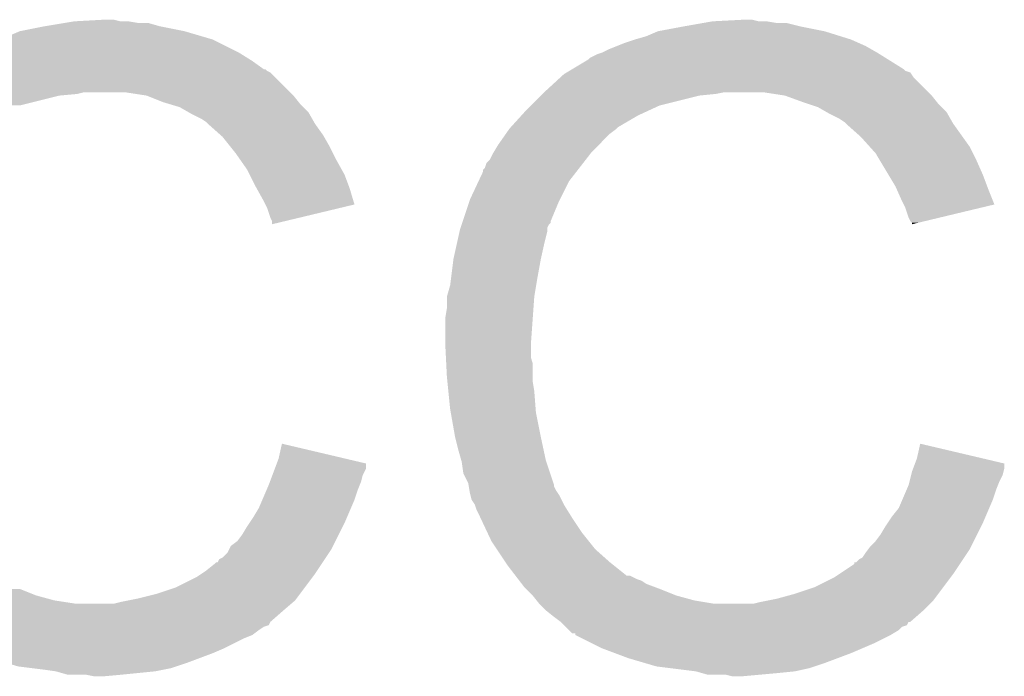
# Model space of a CAD drawing. Extents: x -1.3 to 24.2, y -3.9 to 39.2.
# Tile 9 of 34: x 9.9 to 11.4, y 6.2 to 7.2. Entities that reach past the tile are written whole.
import ezdxf

# ---------------------------------------------------------------- set-up
doc = ezdxf.new("R2010")
doc.units = 0
doc.layers.add('POWERMONITOR_CLICK_V100_GTO', color=14, linetype='CONTINUOUS')

msp = doc.modelspace()

# ---------------------------------------------------------------- linework, layer by layer
at = {"layer": 'POWERMONITOR_CLICK_V100_GTO'}
for points in [[(9.860282, 7.19836), (9.89838, 7.20598), (10.11428, 7.19836), (10.076178, 7.20598)], [(9.89838, 7.20598), (9.92886, 7.21106), (10.076178, 7.20598), (10.058404, 7.21106)], [(9.92886, 7.21106), (9.9441, 7.2136), (10.043162, 7.21106), (10.027922, 7.2136)], [(9.9441, 7.2136), (9.989818, 7.21614), (10.015222, 7.2136), (10.005062, 7.21614)], [(10.843262, 7.19836), (10.8839, 7.20598), (11.099802, 7.19836), (11.0617, 7.20598)], [(10.8839, 7.20598), (10.912686, 7.21106), (11.0617, 7.20598), (11.041382, 7.21106)], [(10.912686, 7.21106), (10.92708, 7.2136), (11.026142, 7.21106), (11.010902, 7.2136)], [(10.92708, 7.2136), (10.975338, 7.21614), (10.998202, 7.2136), (10.988042, 7.21614)], [(9.82472, 7.18566), (9.842502, 7.19074), (10.15746, 7.18566), (10.140188, 7.19074)], [(9.842502, 7.19074), (9.860282, 7.19836), (10.140188, 7.19074), (10.11428, 7.19836)], [(10.8077, 7.18566), (10.825482, 7.19074), (11.14044, 7.18566), (11.124186, 7.19074)], [(10.825482, 7.19074), (10.843262, 7.19836), (11.124186, 7.19074), (11.099802, 7.19836)], [(9.78408, 7.17042), (9.794242, 7.1755), (10.18794, 7.17042), (10.17778, 7.1755)], [(9.794242, 7.1755), (9.82472, 7.18566), (10.17778, 7.1755), (10.15746, 7.18566)], [(10.76706, 7.17042), (10.779758, 7.1755), (11.17219, 7.17042), (11.1633, 7.1755)], [(10.779758, 7.1755), (10.792458, 7.18058), (11.1633, 7.1755), (11.15187, 7.18058)], [(10.792458, 7.18058), (10.8077, 7.18566), (11.15187, 7.18058), (11.14044, 7.18566)], [(9.753602, 7.155182), (9.758684, 7.16026), (10.214352, 7.155182), (10.206226, 7.16026)], [(9.758684, 7.16026), (9.7663, 7.1628), (10.206226, 7.16026), (10.202162, 7.1628)], [(9.7663, 7.1628), (9.77138, 7.16534), (10.202162, 7.1628), (10.198098, 7.16534)], [(9.77138, 7.16534), (9.78408, 7.17042), (10.198098, 7.16534), (10.18794, 7.17042)], [(10.736582, 7.155182), (10.739124, 7.157722), (11.197334, 7.155182), (11.19327, 7.157722)], [(10.739124, 7.157722), (10.749282, 7.1628), (11.19327, 7.157722), (11.185144, 7.1628)], [(10.749282, 7.1628), (10.7569, 7.16534), (11.185144, 7.1628), (11.18108, 7.16534)], [(10.7569, 7.16534), (10.76706, 7.17042), (11.18108, 7.16534), (11.17219, 7.17042)], [(9.728198, 7.13994), (9.749364, 7.15264), (10.236202, 7.13994), (10.218418, 7.15264)], [(9.749364, 7.15264), (9.753602, 7.155182), (10.218418, 7.15264), (10.214352, 7.155182)], [(10.711174, 7.139938), (10.736582, 7.155182), (11.221722, 7.139938), (11.197334, 7.155182)], [(9.68248, 7.10438), (9.715502, 7.132322), (10.27684, 7.10438), (10.248896, 7.132322)], [(9.715502, 7.132322), (9.719728, 7.134858), (10.248896, 7.132322), (10.246358, 7.134858)], [(9.719728, 7.134858), (9.723962, 7.137398), (10.246358, 7.134858), (10.241284, 7.137398)], [(9.723962, 7.137398), (9.728188, 7.139934), (10.241284, 7.137398), (10.238746, 7.139934)], [(9.728188, 7.139934), (9.728198, 7.13994), (10.238746, 7.139934), (10.236202, 7.13994)], [(10.668, 7.10438), (10.692934, 7.127238), (11.25982, 7.10438), (11.236962, 7.127238)], [(10.692934, 7.127238), (10.698482, 7.132322), (11.236962, 7.127238), (11.233572, 7.132322)], [(10.698482, 7.132322), (10.702704, 7.134856), (11.233572, 7.132322), (11.23188, 7.134856)], [(10.702704, 7.134856), (10.706944, 7.1374), (11.23188, 7.134856), (11.224264, 7.1374)], [(10.706944, 7.1374), (10.711174, 7.139938), (11.224264, 7.1374), (11.221722, 7.139938)], [(9.66216, 7.08406), (9.6774, 7.0993), (9.860278, 7.08406), (9.92124, 7.0993)], [(9.6774, 7.0993), (9.67994, 7.10184), (9.92124, 7.0993), (9.949178, 7.10184)], [(9.67994, 7.10184), (9.68248, 7.10438), (9.949178, 7.10184), (9.959338, 7.10438)], [(10.055858, 7.0993), (10.022838, 7.10438), (10.28192, 7.0993), (10.27684, 7.10438)], [(10.055864, 7.099298), (10.055858, 7.0993), (10.281922, 7.099298), (10.28192, 7.0993)], [(10.08126, 7.089138), (10.055864, 7.099298), (10.29005, 7.089138), (10.281922, 7.099298)], [(10.64768, 7.08406), (10.66292, 7.0993), (10.845798, 7.08406), (10.90676, 7.0993)], [(10.66292, 7.0993), (10.66546, 7.10184), (10.90676, 7.0993), (10.932162, 7.10184)], [(10.66546, 7.10184), (10.668, 7.10438), (10.932162, 7.10184), (10.944858, 7.10438)], [(11.03884, 7.0993), (11.005818, 7.10438), (11.2649, 7.0993), (11.25982, 7.10438)], [(11.038846, 7.099298), (11.03884, 7.0993), (11.264902, 7.099298), (11.2649, 7.0993)], [(11.06678, 7.08914), (11.038846, 7.099298), (11.27303, 7.08914), (11.264902, 7.099298)], [(10.089724, 7.0866), (10.08126, 7.089138), (10.29208, 7.0866), (10.29005, 7.089138)], [(10.106658, 7.081522), (10.089724, 7.0866), (10.297158, 7.081522), (10.29208, 7.0866)], [(10.120002, 7.073898), (10.106658, 7.081522), (10.304782, 7.073898), (10.297158, 7.081522)], [(10.64006, 7.07644), (10.64768, 7.08406), (10.82929, 7.07644), (10.845798, 7.08406)], [(11.0744, 7.0866), (11.06678, 7.08914), (11.27506, 7.0866), (11.27303, 7.08914)], [(11.089638, 7.08152), (11.0744, 7.0866), (11.28014, 7.08152), (11.27506, 7.0866)], [(11.10298, 7.073898), (11.089638, 7.08152), (11.287762, 7.073898), (11.28014, 7.08152)], [(10.124442, 7.07136), (10.120002, 7.073898), (10.306234, 7.07136), (10.304782, 7.073898)], [(10.139678, 7.06374), (10.124442, 7.07136), (10.310586, 7.06374), (10.306234, 7.07136)], [(10.616966, 7.051038), (10.633132, 7.06882), (10.782298, 7.051038), (10.812782, 7.06882)], [(10.633132, 7.06882), (10.64006, 7.07644), (10.812782, 7.06882), (10.82929, 7.07644)], [(11.107422, 7.07136), (11.10298, 7.073898), (11.289214, 7.07136), (11.287762, 7.073898)], [(11.122658, 7.06374), (11.107422, 7.07136), (11.293566, 7.06374), (11.289214, 7.07136)], [(10.1473, 7.05866), (10.139678, 7.06374), (10.313488, 7.05866), (10.310586, 7.06374)], [(10.14984, 7.05612), (10.1473, 7.05866), (10.31494, 7.05612), (10.313488, 7.05866)], [(10.149844, 7.056118), (10.14984, 7.05612), (10.31494, 7.056118), (10.31494, 7.05612)], [(10.169844, 7.03834), (10.149844, 7.056118), (10.327642, 7.03834), (10.31494, 7.056118)], [(11.13028, 7.05866), (11.122658, 7.06374), (11.296468, 7.05866), (11.293566, 7.06374)], [(11.13282, 7.05612), (11.13028, 7.05866), (11.29792, 7.05612), (11.296468, 7.05866)], [(11.132824, 7.056118), (11.13282, 7.05612), (11.29792, 7.056118), (11.29792, 7.05612)], [(11.15568, 7.0358), (11.132824, 7.056118), (11.312434, 7.0358), (11.29792, 7.056118)], [(10.1727, 7.0358), (10.169844, 7.03834), (10.329094, 7.0358), (10.327642, 7.03834)], [(10.596878, 7.0231), (10.609324, 7.040878), (10.751822, 7.0231), (10.7696, 7.040878)], [(10.609324, 7.040878), (10.61466, 7.0485), (10.7696, 7.040878), (10.779758, 7.0485)], [(10.61466, 7.0485), (10.614662, 7.048502), (10.779758, 7.0485), (10.77976, 7.048502)], [(10.614662, 7.048502), (10.616966, 7.051038), (10.77976, 7.048502), (10.782298, 7.051038)], [(10.184892, 7.02056), (10.1727, 7.0358), (10.3378, 7.02056), (10.329094, 7.0358)], [(10.590782, 7.012938), (10.596878, 7.0231), (10.74166, 7.012938), (10.751822, 7.0231)], [(11.169398, 7.020558), (11.15568, 7.0358), (11.32332, 7.020558), (11.312434, 7.0358)], [(10.19302, 7.0104), (10.184892, 7.02056), (10.34288, 7.0104), (10.3378, 7.02056)], [(10.200132, 7.00024), (10.19302, 7.0104), (10.34796, 7.00024), (10.34288, 7.0104)], [(10.584182, 7.000244), (10.58926, 7.010398), (10.731786, 7.000244), (10.739684, 7.010398)], [(10.58926, 7.010398), (10.590782, 7.012938), (10.739684, 7.010398), (10.74166, 7.012938)], [(11.178538, 7.010402), (11.169398, 7.020558), (11.3284, 7.010402), (11.32332, 7.020558)], [(11.184636, 7.00024), (11.178538, 7.010402), (11.33348, 7.00024), (11.3284, 7.010402)], [(10.210798, 6.984998), (10.200132, 7.00024), (10.356428, 6.984998), (10.34796, 7.00024)], [(10.57656, 6.987544), (10.579104, 6.99516), (10.721908, 6.987544), (10.727832, 6.99516)], [(10.579104, 6.99516), (10.584182, 7.000244), (10.727832, 6.99516), (10.731786, 7.000244)], [(11.198352, 6.97738), (11.184636, 7.00024), (11.34364, 6.97738), (11.33348, 7.00024)], [(10.214608, 6.97738), (10.210798, 6.984998), (10.36066, 6.97738), (10.356428, 6.984998)], [(10.2235, 6.9596), (10.214608, 6.97738), (10.36733, 6.9596), (10.36066, 6.97738)], [(10.566846, 6.967218), (10.57402, 6.982464), (10.7061, 6.967218), (10.717958, 6.982464)], [(10.57402, 6.982464), (10.574026, 6.985006), (10.717958, 6.982464), (10.719934, 6.985006)], [(10.574026, 6.985006), (10.57656, 6.987544), (10.719934, 6.985006), (10.721908, 6.987544)], [(11.20902, 6.9596), (11.198352, 6.97738), (11.350308, 6.9596), (11.34364, 6.97738)], [(10.5537, 6.93928), (10.566846, 6.967218), (10.69213, 6.93928), (10.7061, 6.967218)], [(10.22491, 6.957062), (10.2235, 6.9596), (10.36828, 6.957062), (10.36733, 6.9596)], [(10.2362, 6.93674), (10.22491, 6.957062), (10.374354, 6.93674), (10.36828, 6.957062)], [(11.21015, 6.95706), (11.20902, 6.9596), (11.35126, 6.95706), (11.350308, 6.9596)], [(11.21918, 6.93674), (11.21015, 6.95706), (11.359364, 6.93674), (11.35126, 6.95706)], [(10.238744, 6.931654), (10.2362, 6.93674), (10.375874, 6.931654), (10.374354, 6.93674)], [(10.24128, 6.92658), (10.238744, 6.931654), (10.35471, 6.92658), (10.375874, 6.931654)], [(10.542692, 6.906256), (10.552852, 6.93674), (10.67816, 6.906256), (10.69086, 6.93674)], [(10.552852, 6.93674), (10.5537, 6.93928), (10.69086, 6.93674), (10.69213, 6.93928)], [(11.221724, 6.931654), (11.21918, 6.93674), (11.361392, 6.931654), (11.359364, 6.93674)], [(11.22426, 6.92658), (11.221724, 6.931654), (11.34023, 6.92658), (11.361392, 6.931654)], [(10.24636, 6.911342), (10.24128, 6.92658), (10.291156, 6.911342), (10.35471, 6.92658)], [(11.22934, 6.911342), (11.22426, 6.92658), (11.276676, 6.911342), (11.34023, 6.92658)], [(10.248898, 6.906264), (10.24636, 6.911342), (10.269978, 6.906264), (10.291156, 6.911342)], [(10.2489, 6.90121), (10.248898, 6.906264), (10.2489, 6.90121), (10.269978, 6.906264)], [(10.539306, 6.896096), (10.541, 6.901176), (10.67308, 6.896096), (10.675618, 6.901176)], [(10.541, 6.901176), (10.541846, 6.903714), (10.675618, 6.901176), (10.678154, 6.903714)], [(10.541846, 6.903714), (10.542692, 6.906256), (10.678154, 6.903714), (10.67816, 6.906256)], [(11.231878, 6.906264), (11.22934, 6.911342), (11.255498, 6.906264), (11.276676, 6.911342)], [(11.234414, 6.903726), (11.231878, 6.906264), (11.244912, 6.903726), (11.255498, 6.906264)], [(11.23442, 6.90121), (11.234414, 6.903726), (11.23442, 6.90121), (11.244912, 6.903726)], [(10.53338, 6.8707), (10.537896, 6.891018), (10.668, 6.8707), (10.67308, 6.891018)], [(10.537896, 6.891018), (10.538462, 6.89356), (10.67308, 6.891018), (10.67308, 6.89356)], [(10.538462, 6.89356), (10.539306, 6.896096), (10.67308, 6.89356), (10.67308, 6.896096)], [(10.5283, 6.84784), (10.53338, 6.8707), (10.66292, 6.84784), (10.668, 6.8707)], [(10.524806, 6.8199), (10.5283, 6.847838), (10.65784, 6.8199), (10.662918, 6.847838)], [(10.5283, 6.847838), (10.5283, 6.84784), (10.662918, 6.847838), (10.66292, 6.84784)], [(10.52322, 6.807202), (10.524806, 6.8199), (10.655722, 6.807202), (10.65784, 6.8199)], [(10.51814, 6.789424), (10.52322, 6.807202), (10.65276, 6.789424), (10.655722, 6.807202)], [(10.51814, 6.789422), (10.51814, 6.789424), (10.65276, 6.789422), (10.65276, 6.789424)], [(10.51814, 6.771642), (10.51814, 6.789422), (10.65149, 6.771642), (10.65276, 6.789422)], [(10.5156, 6.756402), (10.51814, 6.771642), (10.6504, 6.756402), (10.65149, 6.771642)], [(10.5156, 6.718302), (10.5156, 6.756402), (10.64768, 6.718302), (10.6504, 6.756402)], [(10.5156, 6.7183), (10.5156, 6.718302), (10.647682, 6.7183), (10.64768, 6.718302)], [(10.516744, 6.695438), (10.5156, 6.7183), (10.647682, 6.695438), (10.647682, 6.7183)], [(10.517126, 6.687816), (10.516744, 6.695438), (10.65022, 6.687816), (10.647682, 6.695438)], [(10.51814, 6.6675), (10.517126, 6.687816), (10.65022, 6.6675), (10.65022, 6.687816)], [(10.518904, 6.659878), (10.51814, 6.6675), (10.65022, 6.659878), (10.65022, 6.6675)], [(10.520426, 6.644642), (10.518904, 6.659878), (10.65276, 6.644642), (10.65022, 6.659878)], [(10.52322, 6.616698), (10.520426, 6.644642), (10.65491, 6.616698), (10.65276, 6.644642)], [(10.524118, 6.611618), (10.52322, 6.616698), (10.6553, 6.611618), (10.65491, 6.616698)], [(10.53084, 6.57352), (10.524118, 6.611618), (10.66292, 6.57352), (10.6553, 6.611618)], [(10.53592, 6.5532), (10.53084, 6.57352), (10.667276, 6.5532), (10.66292, 6.57352)], [(10.25906, 6.540502), (10.264164, 6.563356), (10.361226, 6.540502), (10.264164, 6.563356)], [(10.540276, 6.53796), (10.53592, 6.5532), (10.670542, 6.53796), (10.667276, 6.5532)], [(11.24204, 6.540502), (11.247144, 6.563356), (11.344206, 6.540502), (11.247144, 6.563356)], [(10.256194, 6.53286), (10.25906, 6.540502), (10.39368, 6.53286), (10.361226, 6.540502)], [(10.541, 6.535422), (10.540276, 6.53796), (10.671388, 6.535422), (10.670542, 6.53796)], [(11.239174, 6.53286), (11.24204, 6.540502), (11.37666, 6.53286), (11.344206, 6.540502)], [(10.249532, 6.515098), (10.253342, 6.525256), (10.388598, 6.515098), (10.393678, 6.525256)], [(10.253342, 6.525256), (10.256194, 6.53286), (10.393678, 6.525256), (10.39368, 6.53286)], [(10.54354, 6.517644), (10.541, 6.535422), (10.677314, 6.517644), (10.671388, 6.535422)], [(11.234422, 6.520182), (11.236324, 6.525258), (11.37539, 6.520182), (11.37666, 6.525258)], [(11.236324, 6.525258), (11.239174, 6.53286), (11.37666, 6.525258), (11.37666, 6.53286)], [(10.245724, 6.504938), (10.249532, 6.515098), (10.386058, 6.504938), (10.388598, 6.515098)], [(10.551158, 6.502402), (10.54354, 6.517644), (10.682392, 6.502402), (10.677314, 6.517644)], [(11.230608, 6.50494), (11.23315, 6.515098), (11.36904, 6.50494), (11.37412, 6.515098)], [(11.23315, 6.515098), (11.234422, 6.520182), (11.37412, 6.515098), (11.37539, 6.520182)], [(10.234022, 6.477002), (10.240554, 6.492242), (10.3759, 6.477002), (10.38098, 6.492242)], [(10.240554, 6.492242), (10.24382, 6.49986), (10.38098, 6.492242), (10.384026, 6.49986)], [(10.24382, 6.49986), (10.245724, 6.504938), (10.384026, 6.49986), (10.386058, 6.504938)], [(10.551584, 6.499856), (10.551158, 6.502402), (10.68324, 6.499856), (10.682392, 6.502402)], [(10.552008, 6.497316), (10.551584, 6.499856), (10.683242, 6.497316), (10.68324, 6.499856)], [(10.552854, 6.492238), (10.552008, 6.497316), (10.685782, 6.492238), (10.683242, 6.497316)], [(10.5537, 6.48716), (10.552854, 6.492238), (10.689168, 6.48716), (10.685782, 6.492238)], [(11.219542, 6.477002), (11.226074, 6.492242), (11.35888, 6.477002), (11.36396, 6.492242)], [(11.226074, 6.492242), (11.22934, 6.499862), (11.36396, 6.492242), (11.367008, 6.499862)], [(11.22934, 6.499862), (11.230608, 6.50494), (11.367008, 6.499862), (11.36904, 6.50494)], [(10.22858, 6.464302), (10.234022, 6.477002), (10.370456, 6.464302), (10.3759, 6.477002)], [(10.554336, 6.484618), (10.5537, 6.48716), (10.69086, 6.484618), (10.689168, 6.48716)], [(10.556238, 6.477), (10.554336, 6.484618), (10.69467, 6.477), (10.69086, 6.484618)], [(10.561318, 6.469384), (10.556238, 6.477), (10.69848, 6.469384), (10.69467, 6.477)], [(11.2141, 6.464302), (11.219542, 6.477002), (11.353436, 6.464302), (11.35888, 6.477002)], [(10.22096, 6.451598), (10.22858, 6.464302), (10.365012, 6.451598), (10.370456, 6.464302)], [(10.56132, 6.469382), (10.561318, 6.469384), (10.69848, 6.469382), (10.69848, 6.469384)], [(10.56386, 6.461762), (10.56132, 6.469382), (10.703244, 6.461762), (10.69848, 6.469382)], [(10.5664, 6.45668), (10.56386, 6.461762), (10.706418, 6.45668), (10.703244, 6.461762)], [(11.20394, 6.4516), (11.2141, 6.464302), (11.347994, 6.4516), (11.353436, 6.464302)], [(10.214184, 6.44144), (10.22096, 6.451598), (10.36066, 6.44144), (10.365012, 6.451598)], [(10.569986, 6.44906), (10.5664, 6.45668), (10.71118, 6.44906), (10.706418, 6.45668)], [(10.580744, 6.4262), (10.569986, 6.44906), (10.72642, 6.4262), (10.71118, 6.44906)], [(11.197164, 6.44144), (11.20394, 6.4516), (11.34364, 6.44144), (11.347994, 6.4516)], [(10.203182, 6.423662), (10.210798, 6.43636), (10.35177, 6.423662), (10.358118, 6.43636)], [(10.210798, 6.43636), (10.214184, 6.44144), (10.358118, 6.43636), (10.36066, 6.44144)], [(11.186162, 6.423662), (11.193778, 6.43636), (11.33475, 6.423662), (11.341098, 6.43636)], [(11.193778, 6.43636), (11.197164, 6.44144), (11.341098, 6.43636), (11.34364, 6.44144)], [(10.195562, 6.413502), (10.203182, 6.423662), (10.34669, 6.413502), (10.35177, 6.423662)], [(10.58672, 6.413498), (10.580744, 6.4262), (10.736582, 6.413498), (10.72642, 6.4262)], [(11.17854, 6.413502), (11.186162, 6.423662), (11.32967, 6.413502), (11.33475, 6.423662)], [(10.180322, 6.395724), (10.18286, 6.400798), (10.336954, 6.395724), (10.340338, 6.400798)], [(10.18286, 6.400798), (10.185404, 6.405878), (10.340338, 6.400798), (10.342878, 6.405878)], [(10.185404, 6.405878), (10.195562, 6.413502), (10.342878, 6.405878), (10.34669, 6.413502)], [(10.595186, 6.4008), (10.58672, 6.413498), (10.74674, 6.4008), (10.736582, 6.413498)], [(10.608732, 6.380482), (10.595186, 6.4008), (10.769598, 6.380482), (10.74674, 6.4008)], [(11.1633, 6.39572), (11.167108, 6.400798), (11.319932, 6.39572), (11.323318, 6.400798)], [(11.167108, 6.400798), (11.170922, 6.40588), (11.323318, 6.400798), (11.325858, 6.40588)], [(11.170922, 6.40588), (11.17854, 6.413502), (11.325858, 6.40588), (11.32967, 6.413502)], [(10.165086, 6.380496), (10.167626, 6.38556), (10.326802, 6.380496), (10.330178, 6.38556)], [(10.167626, 6.38556), (10.172698, 6.388102), (10.330178, 6.38556), (10.331874, 6.388102)], [(10.172698, 6.388102), (10.180322, 6.395724), (10.331874, 6.388102), (10.336954, 6.395724)], [(11.148066, 6.380486), (11.153144, 6.385562), (11.309776, 6.380486), (11.31316, 6.385562)], [(11.153144, 6.385562), (11.158218, 6.388104), (11.31316, 6.385562), (11.314854, 6.388104)], [(11.158218, 6.388104), (11.1633, 6.39572), (11.314854, 6.388104), (11.319932, 6.39572)], [(10.1473, 6.36778), (10.16, 6.37794), (10.318326, 6.36778), (10.325098, 6.37794)], [(10.16, 6.37794), (10.162544, 6.38048), (10.325098, 6.37794), (10.326792, 6.38048)], [(10.162544, 6.38048), (10.165086, 6.380496), (10.326792, 6.38048), (10.326802, 6.380496)], [(10.61212, 6.3754), (10.608732, 6.380482), (10.775952, 6.3754), (10.769598, 6.380482)], [(10.623844, 6.36016), (10.61212, 6.3754), (10.795004, 6.36016), (10.775952, 6.3754)], [(11.122654, 6.3627), (11.14552, 6.37795), (11.29792, 6.3627), (11.308086, 6.37795)], [(11.14552, 6.37795), (11.145544, 6.38048), (11.308086, 6.37795), (11.309772, 6.38048)], [(11.145544, 6.38048), (11.148066, 6.380486), (11.309772, 6.38048), (11.309776, 6.380486)], [(10.10158, 6.34238), (10.132062, 6.357622), (10.2997, 6.34238), (10.31113, 6.357622)], [(10.132062, 6.357622), (10.139678, 6.3627), (10.31113, 6.357622), (10.31494, 6.3627)], [(10.139678, 6.3627), (10.1473, 6.36778), (10.31494, 6.3627), (10.318326, 6.36778)], [(10.623846, 6.360158), (10.623844, 6.36016), (10.800084, 6.360158), (10.795004, 6.36016)], [(10.627752, 6.35508), (10.623846, 6.360158), (10.810242, 6.35508), (10.800084, 6.360158)], [(10.629708, 6.352538), (10.627752, 6.35508), (10.817864, 6.352538), (10.810242, 6.35508)], [(11.08456, 6.34238), (11.115042, 6.357622), (11.282678, 6.34238), (11.29411, 6.357622)], [(11.115042, 6.357622), (11.122654, 6.3627), (11.29411, 6.357622), (11.29792, 6.3627)], [(9.664704, 6.329678), (9.654542, 6.33984), (9.88568, 6.329678), (9.86028, 6.33984)], [(10.071098, 6.33222), (10.10158, 6.34238), (10.29208, 6.33222), (10.2997, 6.34238)], [(10.633614, 6.34746), (10.629708, 6.352538), (10.825478, 6.34746), (10.817864, 6.352538)], [(10.63752, 6.342382), (10.633614, 6.34746), (10.839022, 6.342382), (10.825478, 6.34746)], [(10.640062, 6.33984), (10.63752, 6.342382), (10.8458, 6.33984), (10.839022, 6.342382)], [(10.65022, 6.32968), (10.640062, 6.33984), (10.871196, 6.32968), (10.8458, 6.33984)], [(11.05408, 6.33222), (11.08456, 6.34238), (11.275058, 6.33222), (11.282678, 6.34238)], [(9.672322, 6.32206), (9.664704, 6.329678), (9.91362, 6.32206), (9.88568, 6.329678)], [(10.02791, 6.322058), (10.04062, 6.3246), (10.28446, 6.322058), (10.286366, 6.3246)], [(10.04062, 6.3246), (10.071098, 6.33222), (10.286366, 6.3246), (10.29208, 6.33222)], [(10.650222, 6.329678), (10.65022, 6.32968), (10.8712, 6.329678), (10.871196, 6.32968)], [(10.656316, 6.32206), (10.650222, 6.329678), (10.89914, 6.32206), (10.8712, 6.329678)], [(11.01344, 6.32206), (11.02614, 6.3246), (11.267438, 6.32206), (11.269342, 6.3246)], [(11.02614, 6.3246), (11.05408, 6.33222), (11.269342, 6.3246), (11.275058, 6.33222)], [(9.677402, 6.31698), (9.672322, 6.32206), (9.946642, 6.31698), (9.91362, 6.32206)], [(9.687562, 6.30682), (9.677402, 6.31698), (10.26668, 6.30682), (10.278534, 6.31698)], [(10.005062, 6.31698), (10.01522, 6.31952), (10.278534, 6.31698), (10.281498, 6.31952)], [(10.01522, 6.31952), (10.02791, 6.322058), (10.281498, 6.31952), (10.28446, 6.322058)], [(10.660378, 6.316982), (10.656316, 6.32206), (10.92961, 6.316982), (10.89914, 6.32206)], [(10.66038, 6.31698), (10.660378, 6.316982), (10.929622, 6.31698), (10.92961, 6.316982)], [(10.67054, 6.30682), (10.66038, 6.31698), (11.2522, 6.30682), (11.262358, 6.31698)], [(10.990582, 6.31698), (11.00074, 6.31952), (11.262358, 6.31698), (11.264898, 6.31952)], [(11.00074, 6.31952), (11.01344, 6.32206), (11.264898, 6.31952), (11.267438, 6.32206)], [(9.69772, 6.296662), (9.687562, 6.30682), (10.255072, 6.296662), (10.26668, 6.30682)], [(9.707886, 6.289036), (9.69772, 6.296662), (10.246358, 6.289036), (10.255072, 6.296662)], [(10.68324, 6.29666), (10.67054, 6.30682), (11.240586, 6.29666), (11.2522, 6.30682)], [(10.693398, 6.28904), (10.68324, 6.29666), (11.231876, 6.28904), (11.240586, 6.29666)], [(9.71465, 6.283962), (9.707886, 6.289036), (10.243812, 6.283962), (10.246358, 6.289036)], [(9.718038, 6.28142), (9.71465, 6.283962), (10.2362, 6.28142), (10.243812, 6.283962)], [(9.718042, 6.281418), (9.718038, 6.28142), (10.236196, 6.281418), (10.2362, 6.28142)], [(9.72312, 6.27634), (9.718042, 6.281418), (10.22858, 6.27634), (10.236196, 6.281418)], [(10.693416, 6.289024), (10.693398, 6.28904), (11.229334, 6.289024), (11.231876, 6.28904)], [(10.698478, 6.283962), (10.693416, 6.289024), (11.226792, 6.283962), (11.229334, 6.289024)], [(10.701024, 6.281416), (10.698478, 6.283962), (11.21918, 6.281416), (11.226792, 6.283962)], [(10.706102, 6.276338), (10.701024, 6.281416), (11.214098, 6.276338), (11.21918, 6.281416)], [(9.728194, 6.271266), (9.72312, 6.27634), (10.221814, 6.271266), (10.22858, 6.27634)], [(9.730736, 6.27126), (9.728194, 6.271266), (10.221808, 6.27126), (10.221814, 6.271266)], [(9.733282, 6.268722), (9.730736, 6.27126), (10.218424, 6.268722), (10.221808, 6.27126)], [(9.733286, 6.26872), (9.733282, 6.268722), (10.218422, 6.26872), (10.218424, 6.268722)], [(9.743444, 6.26364), (9.733286, 6.26872), (10.20572, 6.26364), (10.218422, 6.26872)], [(9.7536, 6.25856), (9.743444, 6.26364), (10.19556, 6.25856), (10.20572, 6.26364)], [(10.711174, 6.271266), (10.706102, 6.276338), (11.205642, 6.271266), (11.214098, 6.276338)], [(10.716236, 6.27126), (10.711174, 6.271266), (11.205632, 6.27126), (11.205642, 6.271266)], [(10.71626, 6.268736), (10.716236, 6.27126), (11.201426, 6.268736), (11.205632, 6.27126)], [(10.716292, 6.26872), (10.71626, 6.268736), (11.2014, 6.26872), (11.201426, 6.268736)], [(10.741672, 6.25602), (10.716292, 6.26872), (11.176, 6.25602), (11.2014, 6.26872)], [(9.771378, 6.2484), (9.7536, 6.25856), (10.17524, 6.2484), (10.19556, 6.25856)], [(9.79297, 6.24078), (9.771378, 6.2484), (10.15746, 6.24078), (10.17524, 6.2484)], [(10.7569, 6.2484), (10.741672, 6.25602), (11.15822, 6.2484), (11.176, 6.25602)], [(10.777218, 6.24078), (10.7569, 6.2484), (11.14044, 6.24078), (11.15822, 6.2484)], [(9.81456, 6.23316), (9.79297, 6.24078), (10.13714, 6.23316), (10.15746, 6.24078)], [(9.840468, 6.22554), (9.81456, 6.23316), (10.11682, 6.22554), (10.13714, 6.23316)], [(10.79754, 6.233158), (10.777218, 6.24078), (11.120114, 6.233158), (11.14044, 6.24078)], [(10.823446, 6.22554), (10.79754, 6.233158), (11.0998, 6.22554), (11.120114, 6.233158)], [(9.857738, 6.22046), (9.840468, 6.22554), (10.101578, 6.22046), (10.11682, 6.22554)], [(9.87806, 6.21792), (9.857738, 6.22046), (10.093958, 6.21792), (10.101578, 6.22046)], [(9.89838, 6.21538), (9.87806, 6.21792), (10.08126, 6.21538), (10.093958, 6.21792)], [(10.840718, 6.22046), (10.823446, 6.22554), (11.084558, 6.22046), (11.0998, 6.22554)], [(10.861038, 6.21792), (10.840718, 6.22046), (11.076938, 6.21792), (11.084558, 6.22046)], [(10.901678, 6.21284), (10.861038, 6.21792), (11.054078, 6.21284), (11.076938, 6.21792)], [(9.916158, 6.21284), (9.89838, 6.21538), (10.068562, 6.21284), (10.08126, 6.21538)], [(9.933936, 6.20776), (9.916158, 6.21284), (10.01776, 6.20776), (10.068562, 6.21284)], [(9.974578, 6.20522), (9.961878, 6.20776), (9.989822, 6.20522), (10.01776, 6.20776)], [(10.910568, 6.2103), (10.901678, 6.21284), (11.02868, 6.2103), (11.054078, 6.21284)], [(10.919456, 6.20776), (10.910568, 6.2103), (11.00074, 6.20776), (11.02868, 6.2103)], [(10.957558, 6.20522), (10.947398, 6.20776), (10.972802, 6.20522), (11.00074, 6.20776)]]:
    msp.add_solid(points, dxfattribs=at)

doc.saveas('drawing.dxf')
